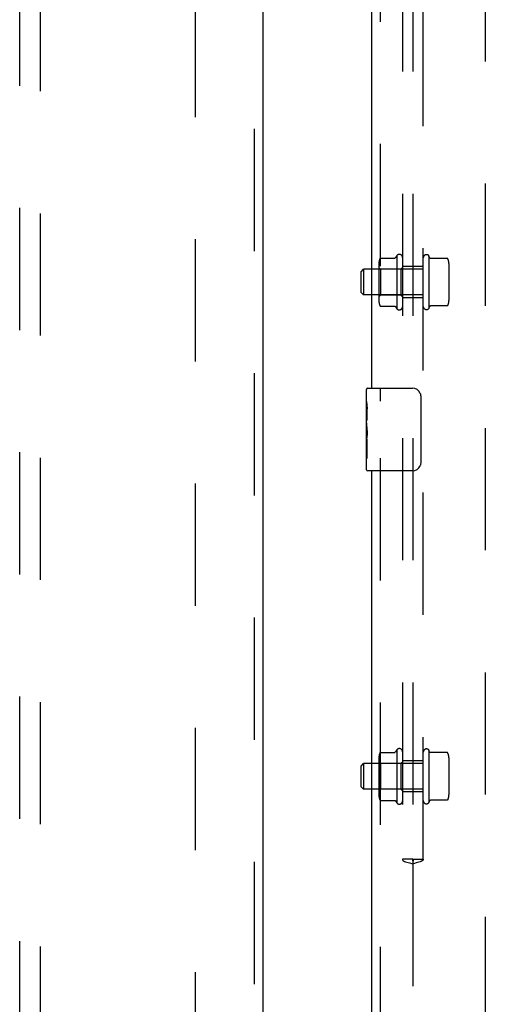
# Model space of a CAD drawing. Header units: inches. Extents: x 0 to 268, y 0 to 174.
# Tile 12 of 125: x 82.52 to 88.14, y 73.53 to 85.42. Entities that reach past the tile are written whole.
import ezdxf

# ---------------------------------------------------------------- set-up
doc = ezdxf.new("R2010")
doc.units = ezdxf.units.IN
doc.header["$LTSCALE"] = 14.754949
doc.header["$MEASUREMENT"] = 0
doc.linetypes.add('HIDDEN', pattern=[0.2, 0.1, -0.1])
for name, color, linetype in [('DEFAULT_2', 8, 'HIDDEN'), ('LEFT_OR_SECONDARY_DOOR_ASSEMBLY', 7, 'CONTINUOUS'), ('RIGHT_OR_MAIN_DOOR_ASSEMBLY', 7, 'CONTINUOUS'), ('SUBPANEL', 7, 'CONTINUOUS')]:
    doc.layers.add(name, color=color, linetype=linetype)

msp = doc.modelspace()

# ---------------------------------------------------------------- linework, layer by layer
at = {"layer": 'DEFAULT_2', "color": 8, "linetype": 'HIDDEN'}
for p, q in [((84.643, 54.739), (84.643, 127.709)), ((88.143, 127.709), (88.143, 54.739))]:
    msp.add_line(p, q, dxfattribs=at)
at = {"layer": 'LEFT_OR_SECONDARY_DOOR_ASSEMBLY', "color": 8, "linetype": 'HIDDEN'}
for p, q in [((85.352, 128.37), (85.352, 54.078)), ((82.518, 89.053), (82.518, 55.051)), ((82.768, 55.051), (82.768, 89.053))]:
    msp.add_line(p, q, dxfattribs=at)
at = {"layer": 'LEFT_OR_SECONDARY_DOOR_ASSEMBLY', "color": 3, "linetype": 'Continuous'}
msp.add_line((85.456, 128.37), (85.456, 54.078), dxfattribs=at)
at = {"layer": 'RIGHT_OR_MAIN_DOOR_ASSEMBLY', "color": 8, "linetype": 'HIDDEN'}
for p, q in [((86.872, 101.629), (86.872, 80.819)), ((86.872, 80.129), (86.872, 59.319))]:
    msp.add_line(p, q, dxfattribs=at)
at = {"layer": 'RIGHT_OR_MAIN_DOOR_ASSEMBLY', "color": 3, "linetype": 'Continuous'}
for p, q in [((86.768, 101.474), (86.768, 80.974)), ((86.768, 79.974), (86.768, 59.474))]:
    msp.add_line(p, q, dxfattribs=at)
at = {"layer": 'RIGHT_OR_MAIN_DOOR_ASSEMBLY', "color": 7, "linetype": 'Continuous'}
for p, q in [((86.708, 80.813), (86.708, 80.959)), ((86.723, 80.974), (87.263, 80.974)), ((87.363, 80.874), (87.363, 80.074)), ((86.708, 80.555), (86.708, 80.812)), ((86.714, 80.757), (86.708, 80.757)), ((86.715, 80.589), (86.715, 80.725)), ((86.708, 80.589), (86.715, 80.589)), ((86.708, 79.989), (86.708, 80.552)), ((86.71, 80.526), (86.708, 80.526)), ((86.708, 80.394), (86.714, 80.394)), ((86.708, 80.358), (86.715, 80.358)), ((86.708, 80.295), (86.715, 80.295)), ((86.715, 80.128), (86.715, 80.358)), ((86.708, 80.128), (86.715, 80.128)), ((87.263, 79.974), (86.723, 79.974))]:
    msp.add_line(p, q, dxfattribs=at)
for points in [[(87.357, 80.91), (87.359, 80.904), (87.36, 80.898), (87.362, 80.892), (87.362, 80.886), (87.363, 80.88), (87.363, 80.874)], [(86.708, 80.813), (86.708, 80.809), (86.709, 80.805), (86.709, 80.799), (86.711, 80.786)], [(86.711, 80.786), (86.712, 80.778), (86.713, 80.77), (86.714, 80.762)], [(86.714, 80.762), (86.714, 80.753), (86.715, 80.744), (86.715, 80.734), (86.715, 80.725)], [(86.708, 80.555), (86.709, 80.547), (86.709, 80.538), (86.71, 80.528)], [(86.71, 80.528), (86.713, 80.494), (86.713, 80.482), (86.714, 80.47), (86.715, 80.457), (86.715, 80.444), (86.715, 80.432), (86.715, 80.419), (86.715, 80.406), (86.714, 80.393), (86.713, 80.381), (86.713, 80.369)], [(87.363, 80.074), (87.363, 80.067), (87.362, 80.061), (87.362, 80.055), (87.36, 80.049), (87.359, 80.043), (87.357, 80.037)]]:
    msp.add_lwpolyline(points, dxfattribs=at)
for centre, radius, start, end in [((86.723, 80.959), 0.015, 90, 180), ((87.263, 80.874), 0.1, 21.1999, 90), ((87.263, 80.074), 0.1, 270, 338.7946), ((86.723, 79.989), 0.015, 180, 270)]:
    msp.add_arc(centre, radius, start, end, dxfattribs=at)
msp.add_ellipse((86.971, 80.39), major_axis=(0.263, 0), ratio=0.432808, start_param=3.141593, end_param=3.321581, dxfattribs=at)
at = {"layer": 'SUBPANEL', "color": 8, "linetype": 'HIDDEN'}
for p, q in [((87.143, 89.224), (87.143, 75.286)), ((87.268, 89.224), (87.268, 75.286)), ((87.393, 75.286), (87.393, 89.224)), ((86.879, 82.545), (87.049, 82.545)), ((87.073, 82.573), (87.073, 81.937)), ((87.463, 82.57), (87.463, 81.94)), ((87.47, 82.549), (87.463, 82.57)), ((87.682, 82.542), (87.48, 82.542)), ((86.643, 82.38), (86.673, 82.41)), ((87.393, 82.41), (86.673, 82.41)), ((86.673, 82.41), (86.673, 82.1)), ((86.857, 82.482), (86.857, 82.028)), ((86.877, 82.411), (86.857, 82.431)), ((87.123, 82.411), (86.877, 82.411)), ((86.877, 82.411), (86.877, 82.099)), ((87.123, 82.411), (87.143, 82.431)), ((87.123, 82.411), (87.123, 82.099)), ((87.393, 82.442), (87.143, 82.442)), ((87.703, 82.479), (87.703, 82.031)), ((86.643, 82.13), (86.643, 82.38)), ((86.643, 82.13), (86.673, 82.1)), ((87.393, 82.1), (86.673, 82.1)), ((86.877, 82.099), (86.857, 82.079)), ((87.123, 82.099), (86.877, 82.099)), ((87.123, 82.099), (87.143, 82.079)), ((87.393, 82.067), (87.143, 82.067)), ((86.879, 81.965), (87.049, 81.965)), ((87.47, 81.961), (87.463, 81.94)), ((87.682, 81.968), (87.48, 81.968)), ((86.879, 76.576), (87.049, 76.576)), ((87.073, 76.604), (87.073, 75.968)), ((87.47, 76.58), (87.463, 76.601)), ((87.463, 76.601), (87.463, 75.971)), ((86.857, 76.513), (86.857, 76.059)), ((86.877, 76.442), (86.857, 76.462)), ((87.123, 76.442), (87.143, 76.462)), ((87.393, 76.474), (87.143, 76.474)), ((87.682, 76.573), (87.48, 76.573)), ((87.703, 76.51), (87.703, 76.062)), ((86.643, 76.411), (86.673, 76.441)), ((86.643, 76.161), (86.643, 76.411)), ((87.393, 76.441), (86.673, 76.441)), ((86.673, 76.441), (86.673, 76.131)), ((87.123, 76.442), (86.877, 76.442)), ((86.877, 76.442), (86.877, 76.13)), ((87.123, 76.442), (87.123, 76.13)), ((86.643, 76.161), (86.673, 76.131)), ((87.393, 76.131), (86.673, 76.131)), ((86.877, 76.13), (86.857, 76.11)), ((87.123, 76.13), (86.877, 76.13)), ((87.123, 76.13), (87.143, 76.11)), ((86.879, 75.996), (87.049, 75.996)), ((87.393, 76.099), (87.143, 76.099)), ((87.47, 75.992), (87.463, 75.971)), ((87.682, 75.999), (87.48, 75.999)), ((87.267, 75.286), (87.143, 75.286)), ((87.267, 75.286), (87.27, 75.286)), ((87.267, 75.279), (87.268, 75.279)), ((87.272, 75.28), (87.268, 75.279)), ((87.268, 75.279), (87.27, 75.279)), ((87.27, 75.286), (87.394, 75.286)), ((87.268, 75.229), (87.268, 72.094))]:
    msp.add_line(p, q, dxfattribs=at)
for points in [[(86.869, 82.539), (86.87, 82.54), (86.871, 82.541), (86.872, 82.542), (86.873, 82.543), (86.874, 82.544), (86.875, 82.544), (86.877, 82.545), (86.878, 82.545), (86.879, 82.545)], [(87.057, 82.55), (87.057, 82.55), (87.057, 82.549), (87.057, 82.549), (87.057, 82.549), (87.057, 82.549), (87.057, 82.549), (87.057, 82.549), (87.057, 82.549), (87.057, 82.549), (87.057, 82.548), (87.057, 82.548), (87.056, 82.548), (87.056, 82.548), (87.056, 82.548), (87.056, 82.548), (87.056, 82.548), (87.056, 82.547), (87.056, 82.547), (87.055, 82.547), (87.055, 82.547), (87.055, 82.547), (87.055, 82.547), (87.055, 82.547), (87.054, 82.546), (87.054, 82.546), (87.054, 82.546), (87.053, 82.546), (87.053, 82.546), (87.053, 82.546), (87.052, 82.545), (87.052, 82.545), (87.051, 82.545), (87.051, 82.545), (87.05, 82.545), (87.05, 82.545), (87.049, 82.545)], [(87.48, 82.542), (87.48, 82.542), (87.479, 82.542), (87.479, 82.542), (87.478, 82.542), (87.478, 82.542), (87.477, 82.542), (87.477, 82.542), (87.477, 82.543), (87.476, 82.543), (87.476, 82.543), (87.476, 82.543), (87.475, 82.543), (87.475, 82.543), (87.475, 82.543), (87.475, 82.543), (87.474, 82.544), (87.474, 82.544), (87.474, 82.544), (87.474, 82.544), (87.474, 82.544), (87.474, 82.544), (87.473, 82.544), (87.473, 82.544), (87.473, 82.545), (87.473, 82.545), (87.473, 82.545), (87.473, 82.545), (87.473, 82.545), (87.472, 82.545), (87.472, 82.545), (87.472, 82.545), (87.472, 82.546), (87.472, 82.546), (87.472, 82.546), (87.472, 82.546), (87.472, 82.546), (87.472, 82.546), (87.472, 82.546), (87.472, 82.546), (87.471, 82.547), (87.471, 82.547), (87.471, 82.547), (87.471, 82.547), (87.471, 82.547), (87.471, 82.547), (87.471, 82.547), (87.471, 82.547), (87.471, 82.547), (87.471, 82.547), (87.471, 82.548), (87.471, 82.548), (87.471, 82.548), (87.471, 82.548), (87.471, 82.548), (87.471, 82.548), (87.471, 82.548), (87.471, 82.548), (87.471, 82.548), (87.47, 82.548), (87.47, 82.548), (87.47, 82.549), (87.47, 82.549), (87.47, 82.549), (87.47, 82.549), (87.47, 82.549)], [(87.691, 82.536), (87.69, 82.538), (87.689, 82.539), (87.688, 82.54), (87.687, 82.541), (87.685, 82.542), (87.683, 82.542), (87.682, 82.542)], [(86.869, 81.971), (86.87, 81.97), (86.871, 81.969), (86.872, 81.968), (86.873, 81.967), (86.874, 81.966), (86.875, 81.965), (86.877, 81.965), (86.878, 81.965), (86.879, 81.965)], [(87.049, 81.965), (87.049, 81.965), (87.05, 81.965), (87.051, 81.965), (87.051, 81.965), (87.052, 81.965), (87.052, 81.964), (87.052, 81.964), (87.053, 81.964), (87.053, 81.964), (87.053, 81.964), (87.054, 81.964), (87.054, 81.964), (87.054, 81.963), (87.054, 81.963), (87.055, 81.963), (87.055, 81.963), (87.055, 81.963), (87.055, 81.963), (87.055, 81.963), (87.056, 81.962), (87.056, 81.962), (87.056, 81.962), (87.056, 81.962), (87.056, 81.962), (87.056, 81.962), (87.056, 81.962), (87.056, 81.962), (87.057, 81.961), (87.057, 81.961), (87.057, 81.961), (87.057, 81.961), (87.057, 81.961), (87.057, 81.961), (87.057, 81.961), (87.057, 81.961), (87.057, 81.96), (87.057, 81.96), (87.057, 81.96), (87.057, 81.96)], [(87.47, 81.961), (87.47, 81.961), (87.47, 81.961), (87.47, 81.961), (87.47, 81.961), (87.47, 81.961), (87.47, 81.961), (87.471, 81.961), (87.471, 81.962), (87.471, 81.962), (87.471, 81.962), (87.471, 81.962), (87.471, 81.962), (87.471, 81.962), (87.471, 81.962), (87.471, 81.962), (87.471, 81.962), (87.471, 81.962), (87.471, 81.962), (87.471, 81.963), (87.471, 81.963), (87.471, 81.963), (87.471, 81.963), (87.471, 81.963), (87.471, 81.963), (87.471, 81.963), (87.472, 81.963), (87.472, 81.963), (87.472, 81.964), (87.472, 81.964), (87.472, 81.964), (87.472, 81.964), (87.472, 81.964), (87.472, 81.964), (87.472, 81.964), (87.472, 81.964), (87.472, 81.965), (87.473, 81.965), (87.473, 81.965), (87.473, 81.965), (87.473, 81.965), (87.473, 81.965), (87.473, 81.965), (87.473, 81.965), (87.474, 81.966), (87.474, 81.966), (87.474, 81.966), (87.474, 81.966), (87.474, 81.966), (87.474, 81.966), (87.475, 81.966), (87.475, 81.966), (87.475, 81.967), (87.475, 81.967), (87.476, 81.967), (87.476, 81.967), (87.476, 81.967), (87.477, 81.967), (87.477, 81.967), (87.477, 81.967), (87.478, 81.968), (87.478, 81.968), (87.479, 81.968), (87.479, 81.968), (87.48, 81.968), (87.48, 81.968)], [(87.691, 81.974), (87.69, 81.972), (87.689, 81.971), (87.688, 81.97), (87.687, 81.969), (87.685, 81.968), (87.683, 81.968), (87.682, 81.968)], [(86.869, 76.57), (86.87, 76.571), (86.871, 76.572), (86.872, 76.573), (86.873, 76.574), (86.874, 76.575), (86.875, 76.576), (86.877, 76.576), (86.878, 76.576), (86.879, 76.576)], [(87.057, 76.581), (87.057, 76.581), (87.057, 76.581), (87.057, 76.581), (87.057, 76.58), (87.057, 76.58), (87.057, 76.58), (87.057, 76.58), (87.057, 76.58), (87.057, 76.58), (87.057, 76.58), (87.057, 76.58), (87.056, 76.579), (87.056, 76.579), (87.056, 76.579), (87.056, 76.579), (87.056, 76.579), (87.056, 76.579), (87.056, 76.579), (87.055, 76.578), (87.055, 76.578), (87.055, 76.578), (87.055, 76.578), (87.055, 76.578), (87.054, 76.578), (87.054, 76.577), (87.054, 76.577), (87.053, 76.577), (87.053, 76.577), (87.053, 76.577), (87.052, 76.577), (87.052, 76.577), (87.051, 76.576), (87.051, 76.576), (87.05, 76.576), (87.05, 76.576), (87.049, 76.576)], [(87.48, 76.573), (87.48, 76.573), (87.479, 76.573), (87.479, 76.573), (87.478, 76.573), (87.478, 76.573), (87.477, 76.574), (87.477, 76.574), (87.477, 76.574), (87.476, 76.574), (87.476, 76.574), (87.476, 76.574), (87.475, 76.574), (87.475, 76.574), (87.475, 76.575), (87.475, 76.575), (87.474, 76.575), (87.474, 76.575), (87.474, 76.575), (87.474, 76.575), (87.474, 76.575), (87.474, 76.575), (87.473, 76.576), (87.473, 76.576), (87.473, 76.576), (87.473, 76.576), (87.473, 76.576), (87.473, 76.576), (87.473, 76.576), (87.472, 76.576), (87.472, 76.577), (87.472, 76.577), (87.472, 76.577), (87.472, 76.577), (87.472, 76.577), (87.472, 76.577), (87.472, 76.577), (87.472, 76.577), (87.472, 76.578), (87.472, 76.578), (87.471, 76.578), (87.471, 76.578), (87.471, 76.578), (87.471, 76.578), (87.471, 76.578), (87.471, 76.578), (87.471, 76.578), (87.471, 76.578), (87.471, 76.579), (87.471, 76.579), (87.471, 76.579), (87.471, 76.579), (87.471, 76.579), (87.471, 76.579), (87.471, 76.579), (87.471, 76.579), (87.471, 76.579), (87.471, 76.579), (87.471, 76.58), (87.47, 76.58), (87.47, 76.58), (87.47, 76.58), (87.47, 76.58), (87.47, 76.58), (87.47, 76.58), (87.47, 76.58)], [(87.691, 76.567), (87.69, 76.569), (87.689, 76.57), (87.688, 76.571), (87.687, 76.572), (87.685, 76.573), (87.683, 76.573), (87.682, 76.573)], [(86.869, 76.002), (86.87, 76.001), (86.871, 76), (86.872, 75.999), (86.873, 75.998), (86.874, 75.997), (86.875, 75.997), (86.877, 75.996), (86.878, 75.996), (86.879, 75.996)], [(87.049, 75.996), (87.049, 75.996), (87.05, 75.996), (87.051, 75.996), (87.051, 75.996), (87.052, 75.996), (87.052, 75.996), (87.052, 75.996), (87.053, 75.995), (87.053, 75.995), (87.053, 75.995), (87.054, 75.995), (87.054, 75.995), (87.054, 75.995), (87.054, 75.995), (87.055, 75.994), (87.055, 75.994), (87.055, 75.994), (87.055, 75.994), (87.055, 75.994), (87.056, 75.994), (87.056, 75.994), (87.056, 75.993), (87.056, 75.993), (87.056, 75.993), (87.056, 75.993), (87.056, 75.993), (87.056, 75.993), (87.057, 75.993), (87.057, 75.993), (87.057, 75.992), (87.057, 75.992), (87.057, 75.992), (87.057, 75.992), (87.057, 75.992), (87.057, 75.992), (87.057, 75.992), (87.057, 75.992), (87.057, 75.992), (87.057, 75.991)], [(87.47, 75.992), (87.47, 75.992), (87.47, 75.992), (87.47, 75.992), (87.47, 75.992), (87.47, 75.992), (87.47, 75.993), (87.471, 75.993), (87.471, 75.993), (87.471, 75.993), (87.471, 75.993), (87.471, 75.993), (87.471, 75.993), (87.471, 75.993), (87.471, 75.993), (87.471, 75.993), (87.471, 75.994), (87.471, 75.994), (87.471, 75.994), (87.471, 75.994), (87.471, 75.994), (87.471, 75.994), (87.471, 75.994), (87.471, 75.994), (87.471, 75.994), (87.471, 75.994), (87.472, 75.995), (87.472, 75.995), (87.472, 75.995), (87.472, 75.995), (87.472, 75.995), (87.472, 75.995), (87.472, 75.995), (87.472, 75.995), (87.472, 75.996), (87.472, 75.996), (87.472, 75.996), (87.473, 75.996), (87.473, 75.996), (87.473, 75.996), (87.473, 75.996), (87.473, 75.996), (87.473, 75.997), (87.473, 75.997), (87.474, 75.997), (87.474, 75.997), (87.474, 75.997), (87.474, 75.997), (87.474, 75.997), (87.474, 75.997), (87.475, 75.998), (87.475, 75.998), (87.475, 75.998), (87.475, 75.998), (87.476, 75.998), (87.476, 75.998), (87.476, 75.998), (87.477, 75.998), (87.477, 75.999), (87.477, 75.999), (87.478, 75.999), (87.478, 75.999), (87.479, 75.999), (87.479, 75.999), (87.48, 75.999), (87.48, 75.999)], [(87.691, 76.005), (87.69, 76.003), (87.689, 76.002), (87.688, 76.001), (87.687, 76), (87.685, 75.999), (87.683, 75.999), (87.682, 75.999)], [(87.143, 75.286), (87.143, 75.278), (87.147, 75.271), (87.155, 75.265), (87.167, 75.26), (87.18, 75.256), (87.195, 75.251), (87.212, 75.247), (87.23, 75.242), (87.25, 75.236), (87.268, 75.229)], [(87.263, 75.279), (87.263, 75.279), (87.264, 75.278), (87.264, 75.277), (87.265, 75.275), (87.265, 75.272), (87.266, 75.268), (87.267, 75.262), (87.267, 75.253), (87.268, 75.242), (87.268, 75.229)], [(87.264, 75.279), (87.263, 75.279), (87.263, 75.279), (87.263, 75.279)], [(87.267, 75.286), (87.265, 75.282), (87.264, 75.28), (87.264, 75.279)], [(87.268, 75.279), (87.268, 75.279), (87.268, 75.279), (87.268, 75.279), (87.267, 75.279), (87.265, 75.28)], [(87.394, 75.286), (87.394, 75.278), (87.389, 75.271), (87.381, 75.265), (87.37, 75.26), (87.357, 75.256), (87.342, 75.251), (87.325, 75.247), (87.306, 75.242), (87.287, 75.236), (87.268, 75.229)], [(87.273, 75.279), (87.273, 75.279), (87.273, 75.278), (87.273, 75.277), (87.272, 75.275), (87.272, 75.272), (87.271, 75.268), (87.27, 75.262), (87.269, 75.253), (87.269, 75.242), (87.268, 75.229)], [(87.27, 75.286), (87.272, 75.282), (87.273, 75.28), (87.273, 75.279)], [(87.273, 75.279), (87.273, 75.279), (87.273, 75.279), (87.273, 75.279)]]:
    msp.add_lwpolyline(points, dxfattribs=at)
for centre, radius, start, end in [((86.999, 82.482), 0.141, 156.05, 180), ((87.523, 82.255), 0.551, 144.7108, 147.6847), ((87.105, 82.552), 0.0384, 0, 145.5503), ((87.432, 82.548), 0.0384, 34.4497, 180), ((87.562, 82.479), 0.141, 0, 23.95), ((86.999, 82.028), 0.141, 180, 203.95), ((87.523, 82.255), 0.551, 212.3153, 215.2892), ((87.105, 81.958), 0.0384, 214.4497, 360), ((87.432, 81.962), 0.0384, 180, 325.5503), ((87.562, 82.031), 0.141, 336.05, 360), ((87.523, 76.286), 0.551, 144.7108, 147.6847), ((87.105, 76.583), 0.0384, 0, 145.5503), ((87.432, 76.579), 0.0384, 34.4497, 180), ((86.999, 76.513), 0.141, 156.05, 180), ((87.562, 76.51), 0.141, 0, 23.95), ((86.999, 76.059), 0.141, 180, 203.95), ((87.523, 76.286), 0.551, 212.3153, 215.2892), ((87.105, 75.989), 0.0384, 214.4497, 360), ((87.432, 75.993), 0.0384, 180, 325.5503), ((87.562, 76.062), 0.141, 336.05, 360)]:
    msp.add_arc(centre, radius, start, end, dxfattribs=at)

doc.saveas('drawing.dxf')
